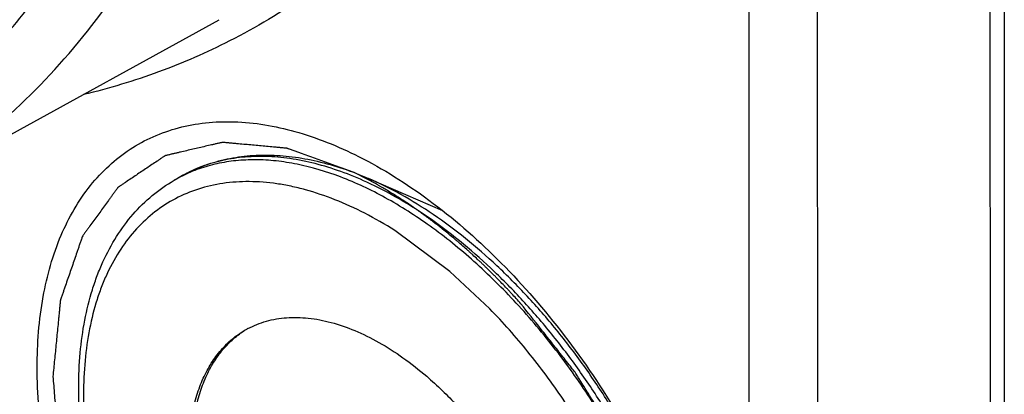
# Model space of a CAD drawing. Header units: inches. Extents: x 0 to 34, y 0 to 22.
# Tile 14 of 127: x 4.2444 to 4.3041, y 6.8493 to 6.8719. Entities that reach past the tile are written whole.
import ezdxf

# ---------------------------------------------------------------- set-up
doc = ezdxf.new("R2010")
doc.units = ezdxf.units.IN
doc.header["$LTSCALE"] = 1.87
doc.header["$MEASUREMENT"] = 0
doc.layers.get('0').update_dxf_attribs({"linetype": 'CONTINUOUS'})
doc.layers.add('02___PRT_ALL_AXES', color=7, linetype='CONTINUOUS')
doc.layers.add('COSMETIC', color=7, linetype='CONTINUOUS')

msp = doc.modelspace()

# ---------------------------------------------------------------- linework, layer by layer
at = {"color": 7, "linetype": 'CONTINUOUS'}
for p, q in [((4.304048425, 7.0261191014), (4.3040620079, 6.8332442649)), ((4.3031835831, 7.0249135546), (4.303197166, 6.8320387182)), ((4.2885681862, 7.0188856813), (4.2885817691, 6.8260108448)), ((4.2927575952, 6.8260110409), (4.2927440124, 7.0188858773)), ((4.2363604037, 6.860875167), (4.2564926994, 6.8719323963)), ((4.2704762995, 6.8567065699), (4.2671367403, 6.8591767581)), ((4.2728902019, 6.8544399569), (4.2704762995, 6.8567065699))]:
    msp.add_line(p, q, dxfattribs=at)
for centre, radius, start, end in [((4.2581880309, 6.8545529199), 0.0088472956, 117.381347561, 119.9999822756), ((4.2581959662, 6.8545376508), 0.0088645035, 116.4640818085, 117.3815017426), ((4.2608086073, 6.848382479), 0.0055013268, 117.8809512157, 119.9981205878)]:
    msp.add_arc(centre, radius, start, end, dxfattribs=at)
for points, knots in [([(4.2045779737, 6.8580312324), (4.2082227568, 6.8574656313), (4.2137031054, 6.8571333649), (4.2208039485, 6.8579494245), (4.225788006, 6.8591501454), (4.2304897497, 6.8609463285), (4.2348804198, 6.8633263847), (4.238930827, 6.8662764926), (4.2426165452, 6.8697759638), (4.2459146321, 6.8738028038), (4.2488076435, 6.8783303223), (4.2512789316, 6.8833314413), (4.254055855, 6.8907494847), (4.2563381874, 6.9011044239), (4.2568799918, 6.909734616), (4.2568796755, 6.9142261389)], [0, 0, 0, 0, 0.1241601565, 0.1829703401, 0.2401513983, 0.29626272, 0.3519232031, 0.4077762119, 0.464453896, 0.5225438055, 0.5825602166, 0.6449301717, 0.7099746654, 0.8488051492, 1, 1, 1, 1]), ([(4.2363603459, 6.8608752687), (4.238306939, 6.8619443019), (4.2420532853, 6.8644482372), (4.247012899, 6.869168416), (4.2512803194, 6.8748083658), (4.2548147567, 6.8813016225), (4.2575880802, 6.8885792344), (4.2595782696, 6.8965689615), (4.2607691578, 6.9051906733), (4.2610189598, 6.9111486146), (4.2610187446, 6.9142054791)], [0, 0, 0, 0, 0.1081358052, 0.2181222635, 0.3319020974, 0.4510929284, 0.576898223, 0.71010484, 0.8511558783, 1, 1, 1, 1]), ([(4.2731977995, 6.885401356), (4.272164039, 6.8838068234), (4.2699406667, 6.880778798), (4.2660998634, 6.8767434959), (4.2618364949, 6.8733203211), (4.2587295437, 6.8714633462), (4.2571281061, 6.8706498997)], [0, 0, 0, 0, 0.2584858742, 0.5094873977, 0.7556774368, 1, 1, 1, 1]), ([(4.2571281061, 6.8706498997), (4.2557338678, 6.8699416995), (4.2528389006, 6.8686825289), (4.2498167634, 6.8677717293), (4.2482761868, 6.8673999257)], [0, 0, 0, 0, 0.4966628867, 1, 1, 1, 1]), ([(4.245466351, 6.8508890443), (4.24546625, 6.8523239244), (4.2456756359, 6.8550576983), (4.2467316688, 6.8588300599), (4.2482472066, 6.8614712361), (4.2497853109, 6.863124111), (4.2510679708, 6.8641245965), (4.2524880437, 6.8648983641), (4.25403155, 6.8654367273), (4.2556823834, 6.8657366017), (4.2580625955, 6.8658166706), (4.2612533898, 6.8652694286), (4.2637046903, 6.864279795), (4.264941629, 6.8636593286)], [0, 0, 0, 0, 0.1463321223, 0.277898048, 0.396549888, 0.4525580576, 0.5073027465, 0.5617131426, 0.6167469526, 0.673303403, 0.7321672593, 0.8588736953, 1, 1, 1, 1]), ([(4.2541147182, 6.8624172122), (4.2545064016, 6.8626433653), (4.255327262, 6.8630418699), (4.2566398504, 6.8634629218), (4.2580227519, 6.8637067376), (4.2594626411, 6.8637735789), (4.2609476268, 6.8636663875), (4.2624674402, 6.8633888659), (4.2640120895, 6.8629454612), (4.2650314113, 6.862550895), (4.2655422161, 6.86232918)], [0, 0, 0, 0, 0.1144622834, 0.2300027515, 0.3477910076, 0.4687908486, 0.5938769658, 0.7237777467, 0.859075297, 1, 1, 1, 1]), ([(4.2654408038, 6.862101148), (4.2649232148, 6.8623383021), (4.2638933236, 6.8627610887), (4.2623354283, 6.8632417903), (4.2608124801, 6.8635498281), (4.2593354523, 6.8636826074), (4.2579149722, 6.863638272), (4.2565615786, 6.8634163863), (4.2552861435, 6.8630180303), (4.2544921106, 6.8626350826), (4.2541147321, 6.8624171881)], [0, 0, 0, 0, 0.145118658, 0.2833613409, 0.4149705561, 0.5404408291, 0.6605274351, 0.77626191, 0.888926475, 1, 1, 1, 1]), ([(4.2857533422, 6.8284463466), (4.2857533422, 6.8295281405), (4.2856091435, 6.8317610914), (4.2850148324, 6.8351523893), (4.2840478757, 6.8386289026), (4.2827282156, 6.8421183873), (4.2810831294, 6.8455489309), (4.2791466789, 6.8488493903), (4.2769589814, 6.8519513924), (4.2745652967, 6.854790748), (4.2720149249, 6.8573088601), (4.269360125, 6.8594538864), (4.266654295, 6.8611817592), (4.2639519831, 6.8624564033), (4.2616998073, 6.8631312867), (4.2599593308, 6.8634040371), (4.2587167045, 6.8634772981), (4.2575167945, 6.8634227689), (4.2563659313, 6.8632402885), (4.2552706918, 6.8629306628), (4.2545783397, 6.8626389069), (4.2542456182, 6.8624732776)], [0, 0, 0, 0, 0.0620193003, 0.127931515, 0.1970656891, 0.2685842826, 0.3415404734, 0.4149247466, 0.4877100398, 0.5588965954, 0.627555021, 0.6928737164, 0.7542135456, 0.8111717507, 0.863658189, 0.8883297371, 0.9120387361, 0.9348997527, 0.9570588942, 0.9786922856, 1, 1, 1, 1]), ([(4.264941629, 6.8636593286), (4.2664322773, 6.8629115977), (4.2693971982, 6.8610403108), (4.2734941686, 6.8574729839), (4.2772993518, 6.8531515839), (4.2806578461, 6.8482511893), (4.2834345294, 6.8429698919), (4.2855168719, 6.8375209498), (4.286820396, 6.8321262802), (4.2871493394, 6.828544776), (4.2871494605, 6.8268256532)], [0, 0, 0, 0, 0.1115699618, 0.2331973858, 0.3623448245, 0.4957382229, 0.6297292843, 0.7606221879, 0.8849879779, 1, 1, 1, 1]), ([(4.2479837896, 6.8496766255), (4.2479837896, 6.8503746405), (4.248040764, 6.8517393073), (4.2483121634, 6.8537213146), (4.2486970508, 6.8552835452), (4.24909981, 6.8564553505), (4.2495535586, 6.8575487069), (4.2502327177, 6.8588186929), (4.2512356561, 6.860174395), (4.2524093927, 6.861326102), (4.2533000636, 6.8619468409), (4.2537643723, 6.8622149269)], [0, 0, 0, 0, 0.1448741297, 0.2830363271, 0.4145741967, 0.4780401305, 0.5400613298, 0.6601387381, 0.7759364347, 0.8887220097, 1, 1, 1, 1]), ([(4.2671367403, 6.8591767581), (4.2665450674, 6.8595498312), (4.2653619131, 6.8602302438), (4.2635506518, 6.8610603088), (4.2620412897, 6.8615717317), (4.2608568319, 6.8618598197), (4.2597239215, 6.8620625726), (4.2583423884, 6.8621745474), (4.2567392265, 6.8620709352), (4.2552309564, 6.8617266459), (4.2538351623, 6.8611439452), (4.2525687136, 6.8603289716), (4.2514466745, 6.8592917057), (4.2504811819, 6.8580454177), (4.2498232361, 6.8568606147), (4.2493804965, 6.8558293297), (4.2489837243, 6.8547103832), (4.248602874, 6.8532051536), (4.2483331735, 6.8512814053), (4.2482766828, 6.8499511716), (4.2482766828, 6.8492683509)], [0, 0, 0, 0, 0.075524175, 0.1471439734, 0.2148139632, 0.2472133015, 0.2786869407, 0.3390190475, 0.3963695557, 0.4514833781, 0.5052945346, 0.5588584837, 0.6132546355, 0.6694816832, 0.7283743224, 0.7590419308, 0.7905925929, 0.8564799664, 0.9262736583, 1, 1, 1, 1]), ([(4.2861036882, 6.828648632), (4.2861036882, 6.8294220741), (4.2860302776, 6.8310064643), (4.2857203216, 6.8334156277), (4.2852109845, 6.8358903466), (4.2845081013, 6.8384035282), (4.2836191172, 6.8409282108), (4.2825537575, 6.843436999), (4.2813235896, 6.8459027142), (4.2799419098, 6.8482985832), (4.2784237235, 6.850598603), (4.2767855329, 6.8527778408), (4.2750450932, 6.8548126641), (4.2732212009, 6.8566809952), (4.2713335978, 6.8583626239), (4.2694025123, 6.8598394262), (4.267448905, 6.8610952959), (4.2661088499, 6.861795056), (4.2654408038, 6.862101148)], [0, 0, 0, 0, 0.0564362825, 0.1155627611, 0.1770722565, 0.24063221, 0.3058367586, 0.37224441, 0.4393871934, 0.5067796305, 0.5739308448, 0.6403555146, 0.7055845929, 0.7691760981, 0.8307277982, 0.8898903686, 0.9463810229, 1, 1, 1, 1]), ([(4.2863941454, 6.8290166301), (4.2863941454, 6.8297925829), (4.2863195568, 6.8313825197), (4.2860048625, 6.8338001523), (4.2854878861, 6.8362836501), (4.2847746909, 6.8388051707), (4.2838730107, 6.8413369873), (4.2827929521, 6.8438509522), (4.28154653, 6.8463191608), (4.2801475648, 6.8487141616), (4.2786116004, 6.8510093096), (4.2769557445, 6.8531791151), (4.2751983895, 6.8551994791), (4.2733589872, 6.857047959), (4.271457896, 6.8587040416), (4.2695159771, 6.8601494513), (4.2675548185, 6.8613680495), (4.2662111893, 6.8620387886), (4.2655422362, 6.8623291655)], [0, 0, 0, 0, 0.0565706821, 0.1158664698, 0.1775721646, 0.2413435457, 0.3067618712, 0.3733721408, 0.4406921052, 0.5082224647, 0.575459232, 0.6419051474, 0.7070813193, 0.7705385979, 0.831870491, 0.8907278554, 0.9468336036, 1, 1, 1, 1]), ([(4.2843065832, 6.8297153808), (4.2842536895, 6.8307612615), (4.2840166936, 6.8329065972), (4.2833196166, 6.8361436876), (4.2822840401, 6.8394349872), (4.2809305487, 6.8427146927), (4.2792860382, 6.8459177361), (4.2773831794, 6.8489803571), (4.2752601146, 6.8518412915), (4.2736991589, 6.8536066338), (4.2728902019, 6.8544399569)], [0, 0, 0, 0, 0.1131413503, 0.2326413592, 0.3572340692, 0.4854129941, 0.6155158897, 0.7458015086, 0.8745228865, 1, 1, 1, 1]), ([(4.258235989, 6.8532452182), (4.2585900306, 6.8534325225), (4.2593550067, 6.8537349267), (4.2605993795, 6.8539433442), (4.2619289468, 6.8539108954), (4.2633217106, 6.8536410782), (4.2647570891, 6.8531404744), (4.266214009, 6.8524179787), (4.2676707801, 6.8514853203), (4.2686042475, 6.8507511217), (4.2690664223, 6.8503544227)], [0, 0, 0, 0, 0.101273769, 0.2060970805, 0.3169893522, 0.4357425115, 0.5633769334, 0.7002145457, 0.8459970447, 1, 1, 1, 1]), ([(4.2546406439, 6.8455938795), (4.2546406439, 6.8460235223), (4.2546753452, 6.8468613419), (4.2548401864, 6.8480746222), (4.2551157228, 6.84920078), (4.255499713, 6.8502287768), (4.255989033, 6.8511488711), (4.256580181, 6.8519515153), (4.2572674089, 6.8526278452), (4.2577875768, 6.8529906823), (4.2580581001, 6.853146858)], [0, 0, 0, 0, 0.1485661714, 0.289511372, 0.4227299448, 0.5486396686, 0.6680010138, 0.781937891, 0.8919862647, 1, 1, 1, 1]), ([(4.2548174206, 6.8456959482), (4.2548174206, 6.8461100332), (4.2548497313, 6.8469183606), (4.2550026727, 6.848090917), (4.2552584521, 6.8491833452), (4.2556149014, 6.850185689), (4.2560695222, 6.8510891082), (4.2566189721, 6.8518852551), (4.2572586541, 6.8525659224), (4.2577447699, 6.8529404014), (4.2579982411, 6.8531042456)], [0, 0, 0, 0, 0.1479024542, 0.2885371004, 0.4217520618, 0.5478969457, 0.667639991, 0.7819610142, 0.8921978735, 1, 1, 1, 1]), ([(4.2871040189, 6.8252645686), (4.2870204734, 6.8238548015), (4.2867259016, 6.8217945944), (4.2859037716, 6.8192395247), (4.2851211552, 6.8175531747), (4.284161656, 6.8160617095), (4.283033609, 6.8147794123), (4.2817461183, 6.8137214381), (4.2803131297, 6.8128984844), (4.2787490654, 6.8123207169), (4.2764666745, 6.8118727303), (4.2733197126, 6.8119871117), (4.2694191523, 6.8131170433), (4.2654314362, 6.8151730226), (4.2614881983, 6.8180774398), (4.2577222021, 6.8217262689), (4.2542659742, 6.825989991), (4.2512425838, 6.83071606), (4.2487608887, 6.8357347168), (4.2469094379, 6.8408664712), (4.2457554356, 6.845926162), (4.2454664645, 6.8492776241), (4.245466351, 6.8508890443)], [0, 0, 0, 0, 0.0582697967, 0.0851092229, 0.1105367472, 0.1347543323, 0.1580342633, 0.1807181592, 0.2032020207, 0.2258989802, 0.249201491, 0.2988095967, 0.3540286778, 0.4155205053, 0.4829774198, 0.5553959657, 0.6313038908, 0.708939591, 0.7864131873, 0.8618418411, 0.9335119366, 1, 1, 1, 1]), ([(4.2690664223, 6.8503544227), (4.2697126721, 6.8497997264), (4.2709659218, 6.8485866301), (4.2726689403, 6.8465514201), (4.2741994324, 6.8443070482), (4.2755155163, 6.841914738), (4.2765815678, 6.8394393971), (4.2773686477, 6.8369478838), (4.2778554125, 6.834508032), (4.2779751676, 6.8328980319), (4.2779751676, 6.832120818)], [0, 0, 0, 0, 0.1225563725, 0.2503828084, 0.3812760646, 0.5128558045, 0.6427030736, 0.7684972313, 0.8881567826, 1, 1, 1, 1]), ([(4.2802656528, 6.8163163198), (4.2799198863, 6.8161166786), (4.2791997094, 6.8157595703), (4.2780547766, 6.8153605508), (4.2768523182, 6.8150995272), (4.2751626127, 6.8149325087), (4.2734081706, 6.815050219), (4.2716432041, 6.8154166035), (4.2697892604, 6.815970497), (4.2674438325, 6.8169914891), (4.2646874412, 6.8186598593), (4.2619873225, 6.8207564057), (4.259394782, 6.8232369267), (4.256960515, 6.8260500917), (4.2547338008, 6.8291374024), (4.2527605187, 6.832434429), (4.2510818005, 6.8358723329), (4.2497328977, 6.8393795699), (4.2487423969, 6.8428842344), (4.2481319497, 6.8463147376), (4.2479837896, 6.8485780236), (4.2479837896, 6.8496766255)], [0, 0, 0, 0, 0.0226124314, 0.0453845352, 0.0685041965, 0.0921299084, 0.1413739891, 0.1672836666, 0.1941406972, 0.250830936, 0.3115923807, 0.376175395, 0.4440510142, 0.5144802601, 0.586577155, 0.659366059, 0.7318355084, 0.8029905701, 0.8719054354, 0.9377802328, 1, 1, 1, 1]), ([(4.2482766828, 6.8492683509), (4.2482766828, 6.8485710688), (4.2483385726, 6.8471446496), (4.2486012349, 6.8449757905), (4.2490333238, 6.842748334), (4.2496307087, 6.840483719), (4.2503876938, 6.8382034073), (4.2516064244, 6.8351558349), (4.2534763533, 6.8314518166), (4.255748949, 6.8279801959), (4.2577787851, 6.825400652), (4.2593751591, 6.8236045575), (4.2610379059, 6.8219544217), (4.2627512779, 6.8204659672), (4.2644989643, 6.8191533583), (4.2662644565, 6.8180291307), (4.2680312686, 6.8171041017), (4.2697827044, 6.8163872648), (4.2712363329, 6.815963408), (4.2723737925, 6.8157396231), (4.2734613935, 6.8155950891), (4.2747855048, 6.8155490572), (4.2763165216, 6.8157197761), (4.2777531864, 6.8161171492), (4.2790794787, 6.8167382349), (4.2802803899, 6.817576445), (4.2813427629, 6.8186220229), (4.2822559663, 6.8198626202), (4.2828779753, 6.8210323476), (4.283296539, 6.8220464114), (4.2836712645, 6.823143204), (4.2840309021, 6.8246136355), (4.2842856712, 6.8264880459), (4.2843391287, 6.8277824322), (4.2843391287, 6.8284463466)], [0, 0, 0, 0, 0.032536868, 0.0665358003, 0.1018571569, 0.1383281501, 0.1757488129, 0.2138994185, 0.2914087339, 0.3689195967, 0.4070728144, 0.4444983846, 0.48097673, 0.5163084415, 0.5503209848, 0.5828746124, 0.6138697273, 0.6432563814, 0.6710429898, 0.6843631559, 0.697318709, 0.7222127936, 0.745976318, 0.7689287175, 0.79145645, 0.813984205, 0.8369365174, 0.8606995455, 0.8855919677, 0.8985458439, 0.9118640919, 0.9396439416, 0.9690201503, 1, 1, 1, 1])]:
    msp.add_open_spline(points, degree=3, knots=knots, dxfattribs=at)
at = {"layer": '02___PRT_ALL_AXES', "color": 7, "linetype": 'CONTINUOUS'}
for p, q in [((4.2537643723, 6.8622149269), (4.2541147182, 6.8624172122)), ((4.2655422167, 6.8623291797), (4.2700273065, 6.860382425))]:
    msp.add_line(p, q, dxfattribs=at)
at = {"layer": 'COSMETIC', "color": 7, "linetype": 'CONTINUOUS'}
msp.add_line((4.265505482, 6.8622651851), (4.2646675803, 6.8626894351), dxfattribs=at)
for points, knots in [([(4.2646675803, 6.8626894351), (4.2643697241, 6.8627962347), (4.2637740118, 6.8630098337), (4.2630293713, 6.863276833), (4.2624336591, 6.8634904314), (4.2619868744, 6.863650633), (4.2616145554, 6.8637841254), (4.2613166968, 6.8638909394), (4.2610933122, 6.863970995), (4.2609071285, 6.8640378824), (4.2607768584, 6.8640843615), (4.2607023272, 6.8641114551), (4.2606466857, 6.8641302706), (4.2605900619, 6.8641548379), (4.2605371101, 6.8641579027), (4.2604837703, 6.8641632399), (4.2603772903, 6.8641727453), (4.2602174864, 6.8641874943), (4.2600044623, 6.8642068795), (4.2597204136, 6.8642328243), (4.2593653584, 6.8642652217), (4.2589392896, 6.864304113), (4.2585132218, 6.864343), (4.2580871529, 6.8643818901), (4.257732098, 6.8644142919), (4.2574480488, 6.8644402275), (4.2572350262, 6.8644596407), (4.2570574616, 6.8644759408), (4.2569155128, 6.8644887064), (4.2568265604, 6.8644973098), (4.2567559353, 6.8645027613), (4.2566833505, 6.864513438), (4.2566066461, 6.864489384), (4.2565113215, 6.8644692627), (4.2563853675, 6.8644393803), (4.2562275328, 6.8644030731), (4.2559752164, 6.8643443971), (4.2556597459, 6.8642712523), (4.2551550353, 6.8641541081), (4.2546503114, 6.8640369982), (4.2542086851, 6.8639345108), (4.2539563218, 6.8638759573), (4.2537670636, 6.8638320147), (4.2535777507, 6.8637881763), (4.2534201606, 6.8637513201), (4.253309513, 6.8637261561), (4.2532546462, 6.8637127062), (4.2532225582, 6.8637064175), (4.2531978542, 6.8636861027), (4.253164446, 6.8636655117), (4.2531124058, 6.863629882), (4.2530468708, 6.8635862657), (4.2529684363, 6.8635335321), (4.2528637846, 6.8634633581), (4.2526806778, 6.8633404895), (4.252419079, 6.8631649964), (4.2521051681, 6.8629543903), (4.251791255, 6.8627437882), (4.251477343, 6.8625331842), (4.2511634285, 6.8623225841), (4.2509018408, 6.8621470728), (4.2507187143, 6.8620242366), (4.2506140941, 6.8619540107), (4.2505355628, 6.8619014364), (4.2504703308, 6.8618573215), (4.2504176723, 6.8618227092), (4.2503858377, 6.8617995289), (4.2503579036, 6.861784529), (4.2503389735, 6.8617565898), (4.2503042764, 6.8617099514), (4.2502359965, 6.8616150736), (4.2501378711, 6.861480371), (4.2500203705, 6.8613183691), (4.2499028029, 6.8611564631), (4.2497460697, 6.8609405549), (4.2494717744, 6.8605627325), (4.2491583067, 6.86013092), (4.2488448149, 6.8596991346), (4.2486489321, 6.8594292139), (4.2484921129, 6.8592134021), (4.2483943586, 6.8590782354), (4.2483155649, 6.8589707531), (4.2482580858, 6.8588883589), (4.2482050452, 6.8588253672), (4.2481837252, 6.8587516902), (4.2481587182, 6.8586820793), (4.2481287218, 6.8585936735), (4.2480800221, 6.8584530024), (4.2480193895, 6.8582768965), (4.2479465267, 6.8580656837), (4.2478494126, 6.8577840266), (4.2477280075, 6.8574319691), (4.247582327, 6.8570094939), (4.2474366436, 6.8565870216), (4.2472909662, 6.8561645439), (4.2471695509, 6.8558124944), (4.2470724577, 6.8555308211), (4.246999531, 6.855319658), (4.2469451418, 6.8551610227), (4.246908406, 6.8550556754), (4.2468908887, 6.8550022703), (4.246873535, 6.8549601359), (4.2468709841, 6.8549166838), (4.2468664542, 6.8548749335), (4.2468614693, 6.854822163), (4.2468531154, 6.8547380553), (4.2468386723, 6.8545907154), (4.246817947, 6.854380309), (4.2467931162, 6.8541277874), (4.2467599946, 6.8537911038), (4.2467185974, 6.8533702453), (4.2466689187, 6.8528652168), (4.2466026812, 6.8521918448), (4.246519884, 6.85135013), (4.2464536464, 6.8506767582), (4.2464205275, 6.8503400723)], [0, 0, 0, 0, 0.03125, 0.0625, 0.078125, 0.09375, 0.109375, 0.1171875, 0.125, 0.1328125, 0.13671875, 0.138671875, 0.140625, 0.142578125, 0.14453125, 0.146484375, 0.1484375, 0.15625, 0.1640625, 0.171875, 0.1875, 0.203125, 0.21875, 0.234375, 0.25, 0.2578125, 0.265625, 0.2734375, 0.27734375, 0.28125, 0.283203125, 0.28515625, 0.2890625, 0.29296875, 0.296875, 0.3046875, 0.3125, 0.328125, 0.34375, 0.375, 0.390625, 0.3984375, 0.40625, 0.4140625, 0.421875, 0.42578125, 0.427734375, 0.4287109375, 0.4296875, 0.431640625, 0.43359375, 0.4375, 0.44140625, 0.4453125, 0.453125, 0.46875, 0.484375, 0.5, 0.515625, 0.53125, 0.546875, 0.5546875, 0.55859375, 0.5625, 0.56640625, 0.568359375, 0.5703125, 0.5712890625, 0.572265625, 0.57421875, 0.578125, 0.5859375, 0.59375, 0.6015625, 0.609375, 0.625, 0.65625, 0.671875, 0.6875, 0.6953125, 0.703125, 0.70703125, 0.7109375, 0.71484375, 0.716796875, 0.71875, 0.72265625, 0.7265625, 0.734375, 0.7421875, 0.75, 0.765625, 0.78125, 0.796875, 0.8125, 0.828125, 0.8359375, 0.84375, 0.8515625, 0.853515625, 0.85546875, 0.857421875, 0.8583984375, 0.859375, 0.861328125, 0.86328125, 0.8671875, 0.875, 0.8828125, 0.890625, 0.90625, 0.921875, 0.9375, 0.96875, 1, 1, 1, 1]), ([(4.2700344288, 6.8592621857), (4.2699489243, 6.8593286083), (4.2697780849, 6.8594613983), (4.269563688, 6.8596276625), (4.2694151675, 6.859743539), (4.2693278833, 6.8598105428), (4.269231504, 6.8598804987), (4.2691141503, 6.8599669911), (4.2689246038, 6.860105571), (4.2686885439, 6.8602811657), (4.2684037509, 6.8604802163), (4.268118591, 6.8606746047), (4.2678338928, 6.8608755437), (4.2675477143, 6.8610549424), (4.2672619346, 6.8612409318), (4.2669760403, 6.8614220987), (4.2666893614, 6.8615910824), (4.2664517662, 6.8617350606), (4.2662589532, 6.8618487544), (4.2659553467, 6.8620146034), (4.2657060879, 6.8621540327), (4.265505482, 6.8622651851)], [0, 0, 0, 0, 0.0625, 0.125, 0.15625, 0.171875, 0.1875, 0.21875, 0.25, 0.3125, 0.375, 0.4375, 0.5, 0.5625, 0.625, 0.6875, 0.75, 0.8125, 0.84375, 0.875, 1, 1, 1, 1]), ([(4.2747755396, 6.8547459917), (4.2745852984, 6.8549536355), (4.2743469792, 6.8552120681), (4.2740625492, 6.8555255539), (4.2738696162, 6.855727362), (4.2736271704, 6.8559768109), (4.2733855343, 6.8562281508), (4.2731913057, 6.8564269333), (4.2729940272, 6.8566179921), (4.2727977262, 6.8568115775), (4.2726007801, 6.8570033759), (4.2724540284, 6.8571500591), (4.2723037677, 6.8572862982), (4.2721046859, 6.8574717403), (4.2719050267, 6.8576553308), (4.2717061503, 6.8578416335), (4.271504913, 6.858019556), (4.2712525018, 6.858238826), (4.2710006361, 6.8584602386), (4.270798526, 6.8586347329), (4.2704924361, 6.8588837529), (4.2702381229, 6.8590945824), (4.2700344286, 6.8592621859)], [0, 0, 0, 0, 0.125, 0.15625, 0.1875, 0.25, 0.3125, 0.34375, 0.375, 0.4375, 0.46875, 0.5, 0.53125, 0.5625, 0.625, 0.65625, 0.6875, 0.75, 0.8125, 0.84375, 0.875, 1, 1, 1, 1]), ([(4.286195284, 6.8273746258), (4.2861528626, 6.827927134), (4.2860892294, 6.8287558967), (4.2860149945, 6.8297227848), (4.2859725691, 6.8302752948), (4.2859407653, 6.8306896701), (4.2859142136, 6.831035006), (4.2858930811, 6.8313112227), (4.2858796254, 6.8314839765), (4.2858694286, 6.8316219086), (4.28586176, 6.8317087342), (4.2858585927, 6.8317767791), (4.2858445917, 6.831849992), (4.2858150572, 6.8319805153), (4.2857754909, 6.8321657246), (4.2857107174, 6.8324627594), (4.2856302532, 6.8328338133), (4.2855012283, 6.8334276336), (4.2853400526, 6.8341698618), (4.2851788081, 6.834912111), (4.2850498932, 6.8355058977), (4.2849691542, 6.8358770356), (4.284904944, 6.8361738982), (4.2848639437, 6.8363595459), (4.2848369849, 6.8364892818), (4.2848188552, 6.8365637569), (4.2847904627, 6.8366395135), (4.2847584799, 6.8367337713), (4.2846788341, 6.8369603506), (4.284560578, 6.837300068), (4.28440221, 6.8377531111), (4.2842440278, 6.838206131), (4.2840857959, 6.8386591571), (4.2839275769, 6.8391121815), (4.283769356, 6.8395652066), (4.28361113, 6.8400182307), (4.2834792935, 6.8403957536), (4.2833737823, 6.8406977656), (4.2832947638, 6.8409242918), (4.2832285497, 6.841113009), (4.2831829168, 6.8412452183), (4.2831557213, 6.8413205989), (4.2831384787, 6.8413776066), (4.2831091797, 6.841432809), (4.2830743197, 6.8415070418), (4.2830113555, 6.8416366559), (4.2829224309, 6.8418219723), (4.2828152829, 6.8420442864), (4.2826725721, 6.842340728), (4.282494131, 6.8427112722), (4.2822086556, 6.8433041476), (4.2819231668, 6.8438970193), (4.2816376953, 6.8444898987), (4.2814235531, 6.844934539), (4.2812095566, 6.8453792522), (4.281048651, 6.8457125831), (4.2809420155, 6.8459351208), (4.2808966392, 6.846027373), (4.2808625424, 6.8461022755), (4.2808203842, 6.8461731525), (4.2807428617, 6.8462953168), (4.2806340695, 6.8464708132), (4.2804589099, 6.8467510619), (4.2802403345, 6.8471015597), (4.2798904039, 6.8476622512), (4.2794530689, 6.848363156), (4.2790156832, 6.84906403), (4.2786658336, 6.8496247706), (4.2784470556, 6.8499751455), (4.2782723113, 6.8502556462), (4.2781624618, 6.8504305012), (4.2780868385, 6.8505538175), (4.278041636, 6.8506228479), (4.2779889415, 6.8506864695), (4.2779256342, 6.8507678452), (4.277771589, 6.8509616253), (4.2775414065, 6.8512529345), (4.2772339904, 6.8516409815), (4.2769267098, 6.8520291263), (4.276516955, 6.8525466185), (4.2757999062, 6.8534522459), (4.2751852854, 6.8542284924), (4.2747755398, 6.8547459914)], [0, 0, 0, 0, 0.0625, 0.09375, 0.109375, 0.125, 0.140625, 0.1484375, 0.15625, 0.16015625, 0.1640625, 0.166015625, 0.16796875, 0.171875, 0.1796875, 0.1875, 0.203125, 0.21875, 0.25, 0.28125, 0.296875, 0.3125, 0.3203125, 0.328125, 0.33203125, 0.333984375, 0.3359375, 0.33984375, 0.34375, 0.359375, 0.375, 0.390625, 0.40625, 0.421875, 0.4375, 0.453125, 0.46875, 0.4765625, 0.484375, 0.4921875, 0.49609375, 0.498046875, 0.5, 0.501953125, 0.50390625, 0.5078125, 0.515625, 0.5234375, 0.53125, 0.546875, 0.5625, 0.59375, 0.609375, 0.625, 0.640625, 0.65625, 0.66015625, 0.6640625, 0.666015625, 0.66796875, 0.671875, 0.6796875, 0.6875, 0.703125, 0.71875, 0.75, 0.78125, 0.796875, 0.8125, 0.8203125, 0.828125, 0.83203125, 0.833984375, 0.8359375, 0.83984375, 0.84375, 0.859375, 0.875, 0.890625, 0.90625, 0.9375, 1, 1, 1, 1]), ([(4.2464205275, 6.8503400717), (4.2464522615, 6.8499610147), (4.2465157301, 6.8492029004), (4.2465950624, 6.8482552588), (4.2466585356, 6.847497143), (4.2467061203, 6.8469285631), (4.2467458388, 6.8464547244), (4.2467774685, 6.8460757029), (4.2467975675, 6.845838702), (4.2468109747, 6.8456730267), (4.2468196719, 6.8455780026), (4.2468244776, 6.8454843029), (4.2468583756, 6.8453576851), (4.2469035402, 6.8451581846), (4.2469631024, 6.8449077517), (4.2470566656, 6.8445076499), (4.2471742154, 6.8440073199), (4.24731502, 6.8434070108), (4.2474558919, 6.8428066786), (4.2475967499, 6.8422063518), (4.247714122, 6.8417060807), (4.2478080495, 6.8413058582), (4.2478784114, 6.8410057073), (4.2479373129, 6.8407555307), (4.2479780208, 6.840580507), (4.2480020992, 6.8404803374), (4.24802311, 6.8403807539), (4.2480713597, 6.8402520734), (4.2481491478, 6.8400460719), (4.2482461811, 6.8397886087), (4.2483627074, 6.8394796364), (4.2485180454, 6.8390676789), (4.2487122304, 6.8385527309), (4.2489452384, 6.8379347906), (4.2492559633, 6.8371108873), (4.2495276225, 6.8363898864), (4.2497609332, 6.8357720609), (4.2498574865, 6.8355143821), (4.249936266, 6.8353088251), (4.2500094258, 6.8351011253), (4.2501411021, 6.8348568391), (4.2502938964, 6.8345617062), (4.2504994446, 6.8341688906), (4.2507557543, 6.8336776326), (4.2510635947, 6.8330882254), (4.2513713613, 6.83249879), (4.2516791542, 6.8319093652), (4.2519356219, 6.8314181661), (4.2521408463, 6.8310252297), (4.2522946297, 6.8307304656), (4.2524232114, 6.8304850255), (4.2525251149, 6.8302882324), (4.2525909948, 6.830166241), (4.2526386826, 6.8300663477), (4.2527046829, 6.8299748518), (4.2528138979, 6.8298118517), (4.2529732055, 6.8295805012), (4.2531629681, 6.8293022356), (4.2534164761, 6.8289314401), (4.2537331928, 6.8284678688), (4.2541133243, 6.827911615), (4.2544934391, 6.827355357), (4.2548735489, 6.8267990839), (4.2551903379, 6.8263355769), (4.2554436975, 6.8259646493), (4.2556022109, 6.8257330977), (4.2557286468, 6.8255472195), (4.2558085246, 6.8254324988), (4.2558704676, 6.8253373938), (4.2559222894, 6.8252751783), (4.2559756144, 6.8252155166), (4.2560814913, 6.8250948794), (4.2562406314, 6.8249144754), (4.2564526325, 6.8246736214), (4.2566646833, 6.8244328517), (4.2569474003, 6.824111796), (4.2573008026, 6.8237104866), (4.2577248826, 6.8232289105), (4.2581489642, 6.8227473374), (4.2585023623, 6.8223460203), (4.2587850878, 6.8220249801), (4.2589971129, 6.8217841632), (4.2591738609, 6.8215835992), (4.2593151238, 6.8214228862), (4.2594214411, 6.8213030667), (4.2595088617, 6.8212009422), (4.2595875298, 6.8211361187), (4.2597032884, 6.8210345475), (4.25995541, 6.8208170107), (4.2603424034, 6.8204806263), (4.2608071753, 6.8200776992), (4.2612718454, 6.8196745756), (4.2617365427, 6.8192715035), (4.2622012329, 6.8188684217), (4.2625884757, 6.8185325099), (4.2628982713, 6.81826381), (4.2630918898, 6.8180958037), (4.2632467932, 6.8179615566), (4.2633435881, 6.8178772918), (4.2634210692, 6.8178107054), (4.2634790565, 6.8177585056), (4.2635381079, 6.8177257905), (4.2636164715, 6.8176753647), (4.2637145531, 6.8176146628), (4.2638714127, 6.8175162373), (4.2640675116, 6.8173936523), (4.2643028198, 6.817246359), (4.2646165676, 6.8170500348), (4.2650087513, 6.8168046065), (4.2654793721, 6.816510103), (4.2659499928, 6.8162155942), (4.2663421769, 6.8159701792), (4.2666559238, 6.8157738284), (4.266891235, 6.8156266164), (4.2670873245, 6.815503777), (4.2672442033, 6.8154058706), (4.267342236, 6.8153438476), (4.2674207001, 6.8152961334), (4.2674794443, 6.8152551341), (4.2675385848, 6.8152340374), (4.2676173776, 6.8152028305), (4.2677158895, 6.8151648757), (4.2678734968, 6.8151035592), (4.26807051, 6.8150271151), (4.2683857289, 6.8149046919), (4.2687797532, 6.8147517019), (4.2692525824, 6.8145680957), (4.2697254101, 6.8143845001), (4.2701982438, 6.8142008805), (4.270671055, 6.814017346), (4.2710257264, 6.8138794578), (4.271262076, 6.8137879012), (4.2713607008, 6.8137492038), (4.2714392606, 6.8137195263), (4.2715190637, 6.8136851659), (4.2716099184, 6.8136757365), (4.2717200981, 6.8136600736), (4.2718666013, 6.8136407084), (4.2720498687, 6.8136159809), (4.2722697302, 6.8135865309), (4.2725628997, 6.8135471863), (4.2729293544, 6.8134980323), (4.2733691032, 6.8134390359), (4.2738088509, 6.8133800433), (4.2741753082, 6.8133308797), (4.2744684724, 6.8132915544), (4.2746883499, 6.8132620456), (4.2748715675, 6.8132375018), (4.2750181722, 6.8132177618), (4.2751097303, 6.8132056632), (4.2751831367, 6.8131954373), (4.2752286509, 6.8131902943), (4.2752658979, 6.8131833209), (4.2753000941, 6.813186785), (4.2753585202, 6.8131976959), (4.2754427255, 6.8132107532), (4.2755770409, 6.8132330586), (4.2757450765, 6.8132604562), (4.2760138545, 6.813304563), (4.276349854, 6.8133596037), (4.2767530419, 6.8134256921), (4.2771562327, 6.8134917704), (4.2775594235, 6.8135578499), (4.2778954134, 6.8136129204), (4.2781642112, 6.8136569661), (4.2783657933, 6.8136900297), (4.2785170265, 6.8137147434), (4.278617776, 6.8137313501), (4.278659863, 6.8137380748), (4.2786932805, 6.8137439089), (4.2787190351, 6.8137470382), (4.2787388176, 6.8137609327), (4.2787814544, 6.8137831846), (4.2788441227, 6.8138188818), (4.2789564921, 6.8138806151), (4.2790966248, 6.8139583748), (4.2792649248, 6.8140514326), (4.2794892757, 6.8141755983), (4.2797697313, 6.814330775), (4.2801062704, 6.8145170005), (4.2804428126, 6.8147032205), (4.2807232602, 6.8148584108), (4.2809476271, 6.8149825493), (4.2811158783, 6.8150756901), (4.281284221, 6.81516869), (4.2814242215, 6.8152466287), (4.2815157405, 6.8152964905), (4.2815574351, 6.8153203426), (4.2815865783, 6.8153341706), (4.2816131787, 6.8153665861), (4.281646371, 6.8154035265), (4.2816901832, 6.8154534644), (4.2817451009, 6.8155156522), (4.2818109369, 6.8155903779), (4.281898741, 6.8156899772), (4.2820523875, 6.8158642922), (4.2822718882, 6.816113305), (4.2825352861, 6.8164121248), (4.2827986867, 6.8167109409), (4.2830620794, 6.8170097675), (4.2832815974, 6.8172587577), (4.283457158, 6.8174580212), (4.2835889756, 6.8176072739), (4.2836983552, 6.8177322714), (4.2837758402, 6.8178185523), (4.2838133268, 6.817863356), (4.2838367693, 6.8178862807), (4.2838498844, 6.8179228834), (4.2838698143, 6.8179639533), (4.2838997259, 6.8180322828), (4.2839377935, 6.8181167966), (4.2839831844, 6.8182185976), (4.2840438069, 6.8183541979), (4.2841195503, 6.8185237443), (4.2842407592, 6.8187949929), (4.2843922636, 6.8191340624), (4.2845740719, 6.8195409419), (4.2847558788, 6.819947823), (4.2849073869, 6.8202868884), (4.2850285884, 6.8205581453), (4.2851195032, 6.8207615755), (4.2852103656, 6.8209650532), (4.2852862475, 6.8211344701), (4.285339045, 6.8212533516), (4.2853697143, 6.8213208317), (4.28539131, 6.8213727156), (4.2853993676, 6.8214368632), (4.2854148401, 6.8215181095), (4.2854325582, 6.8216211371), (4.2854545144, 6.8217441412), (4.285483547, 6.8219083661), (4.2855344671, 6.8221956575), (4.285607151, 6.8226061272), (4.2856943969, 6.8230986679), (4.2858107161, 6.8237553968), (4.285956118, 6.8245763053), (4.2860724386, 6.8252330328), (4.286130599, 6.8255613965)], [0, 0, 0, 0, 0.015625, 0.03125, 0.0390625, 0.046875, 0.0546875, 0.05859375, 0.0625, 0.064453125, 0.0654296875, 0.06640625, 0.068359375, 0.0703125, 0.07421875, 0.078125, 0.0859375, 0.09375, 0.1015625, 0.109375, 0.1171875, 0.12109375, 0.125, 0.12890625, 0.130859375, 0.1318359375, 0.1328125, 0.134765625, 0.13671875, 0.140625, 0.14453125, 0.1484375, 0.15625, 0.1640625, 0.171875, 0.1875, 0.19140625, 0.1953125, 0.197265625, 0.19921875, 0.203125, 0.20703125, 0.2109375, 0.21875, 0.2265625, 0.234375, 0.2421875, 0.25, 0.25390625, 0.2578125, 0.26171875, 0.263671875, 0.265625, 0.2666015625, 0.267578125, 0.26953125, 0.2734375, 0.27734375, 0.28125, 0.2890625, 0.296875, 0.3046875, 0.3125, 0.3203125, 0.32421875, 0.328125, 0.330078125, 0.33203125, 0.3330078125, 0.333984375, 0.3349609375, 0.3359375, 0.33984375, 0.34375, 0.34765625, 0.3515625, 0.359375, 0.3671875, 0.375, 0.3828125, 0.38671875, 0.390625, 0.39453125, 0.396484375, 0.3984375, 0.400390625, 0.4013671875, 0.40234375, 0.40625, 0.4140625, 0.421875, 0.4296875, 0.4375, 0.4453125, 0.453125, 0.45703125, 0.4609375, 0.462890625, 0.46484375, 0.4658203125, 0.466796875, 0.4677734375, 0.46875, 0.470703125, 0.47265625, 0.4765625, 0.48046875, 0.484375, 0.4921875, 0.5, 0.5078125, 0.515625, 0.51953125, 0.5234375, 0.52734375, 0.529296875, 0.53125, 0.5322265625, 0.533203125, 0.5341796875, 0.53515625, 0.537109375, 0.5390625, 0.54296875, 0.546875, 0.5546875, 0.5625, 0.5703125, 0.578125, 0.5859375, 0.59375, 0.595703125, 0.59765625, 0.5986328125, 0.599609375, 0.6015625, 0.603515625, 0.60546875, 0.609375, 0.61328125, 0.6171875, 0.625, 0.6328125, 0.640625, 0.6484375, 0.65234375, 0.65625, 0.66015625, 0.662109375, 0.6640625, 0.6650390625, 0.666015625, 0.6665039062, 0.6669921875, 0.66796875, 0.669921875, 0.671875, 0.67578125, 0.6796875, 0.6875, 0.6953125, 0.703125, 0.7109375, 0.71875, 0.72265625, 0.7265625, 0.73046875, 0.7314453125, 0.732421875, 0.7329101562, 0.7333984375, 0.7338867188, 0.734375, 0.736328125, 0.73828125, 0.7421875, 0.74609375, 0.75, 0.7578125, 0.765625, 0.7734375, 0.78125, 0.78515625, 0.7890625, 0.79296875, 0.796875, 0.798828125, 0.7993164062, 0.7998046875, 0.80078125, 0.8017578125, 0.802734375, 0.8046875, 0.806640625, 0.80859375, 0.8125, 0.8203125, 0.828125, 0.8359375, 0.84375, 0.8515625, 0.85546875, 0.859375, 0.86328125, 0.865234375, 0.8662109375, 0.8666992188, 0.8671875, 0.8681640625, 0.869140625, 0.87109375, 0.873046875, 0.875, 0.87890625, 0.8828125, 0.890625, 0.8984375, 0.90625, 0.9140625, 0.91796875, 0.921875, 0.92578125, 0.9296875, 0.931640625, 0.9326171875, 0.93359375, 0.9345703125, 0.935546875, 0.9375, 0.939453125, 0.94140625, 0.9453125, 0.953125, 0.9609375, 0.96875, 0.984375, 1, 1, 1, 1])]:
    msp.add_open_spline(points, degree=3, knots=knots, dxfattribs=at)

doc.saveas('drawing.dxf')
